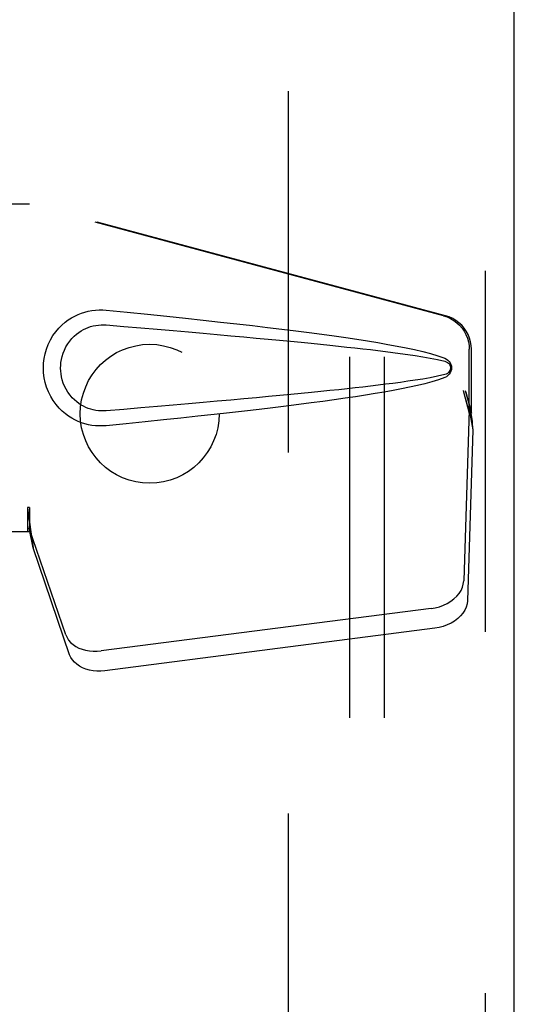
# Model space of a CAD drawing. Header units: inches. Extents: x 0 to 236, y 0 to 153.
# Tile 79 of 95: x 166.65 to 168.43, y 52.9 to 56.44. Entities that reach past the tile are written whole.
import ezdxf

# ---------------------------------------------------------------- set-up
doc = ezdxf.new("R2010")
doc.units = ezdxf.units.IN
doc.header["$LTSCALE"] = 12.986111
doc.header["$MEASUREMENT"] = 0
doc.linetypes.add('HIDDEN', pattern=[0.2, 0.1, -0.1])
for name, color, linetype in [('DEFAULT_2', 8, 'HIDDEN'), ('MAIN_DOOR_ASSEMBLY', 7, 'CONTINUOUS'), ('SUBPANELS', 7, 'CONTINUOUS')]:
    doc.layers.add(name, color=color, linetype=linetype)

msp = doc.modelspace()

# ---------------------------------------------------------------- linework, layer by layer
at = {"layer": 'DEFAULT_2', "color": 8, "linetype": 'HIDDEN'}
msp.add_line((167.6133, 18.5266), (167.6133, 91.5265), dxfattribs=at)
at = {"layer": 'MAIN_DOOR_ASSEMBLY', "color": 8, "linetype": 'HIDDEN'}
for p, q in [((168.3218, 17.8805), (168.3218, 92.1725)), ((166.3603, 55.7815), (166.6813, 55.7815)), ((168.171, 55.3792), (166.6736, 55.7815)), ((168.1787, 55.3792), (166.6813, 55.7815)), ((168.2634, 55.0287), (168.2634, 55.2584)), ((168.2711, 55.0287), (168.2711, 55.2584)), ((168.2416, 55.1103), (168.2634, 55.0287)), ((168.2493, 55.1103), (168.2711, 55.0287)), ((168.2627, 55.0401), (168.2435, 54.425)), ((168.2627, 55.0401), (168.2762, 54.9691)), ((168.265, 55.0562), (168.2737, 55)), ((168.2711, 55.0287), (168.2634, 55.0287)), ((168.2762, 54.9691), (168.2571, 54.354)), ((168.2737, 55), (168.2746, 54.9892)), ((168.2746, 54.9892), (168.2755, 54.9788)), ((168.2755, 54.9788), (168.2762, 54.9691)), ((166.6813, 54.689), (166.6736, 54.689)), ((166.6736, 54.689), (166.6736, 54.6015)), ((166.6813, 54.689), (166.6813, 54.6015)), ((166.8118, 54.231), (166.6799, 54.6148)), ((166.6934, 54.5438), (166.6799, 54.6148)), ((166.6813, 54.6015), (166.3603, 54.6015)), ((166.6841, 54.61), (166.6934, 54.5438)), ((166.8253, 54.16), (166.6934, 54.5438)), ((168.126, 54.3259), (166.9386, 54.1734)), ((168.1396, 54.2549), (166.9521, 54.1024))]:
    msp.add_line(p, q, dxfattribs=at)
at = {"layer": 'MAIN_DOOR_ASSEMBLY', "color": 3, "linetype": 'Continuous'}
msp.add_line((168.4258, 17.8805), (168.4258, 92.1725), dxfattribs=at)
at = {"layer": 'MAIN_DOOR_ASSEMBLY', "color": 8, "linetype": 'HIDDEN'}
for points in [[(166.9572, 54.9835), (166.9443, 54.9826), (166.9315, 54.9826), (166.9185, 54.9833), (166.9057, 54.9849), (166.8929, 54.9873), (166.8803, 54.9905), (166.8681, 54.9945), (166.8562, 54.9992), (166.8445, 55.0046), (166.833, 55.0109), (166.8216, 55.0181), (166.8102, 55.0265), (166.7988, 55.0361), (166.7876, 55.0472), (166.7766, 55.0599), (166.7662, 55.074), (166.757, 55.0892), (166.7489, 55.1053), (166.7424, 55.1219), (166.7372, 55.1389), (166.7336, 55.1561), (166.7314, 55.1733), (166.7306, 55.1907), (166.7313, 55.208), (166.7333, 55.2252), (166.7368, 55.2423), (166.7418, 55.2594), (166.7482, 55.276), (166.7561, 55.2922), (166.7652, 55.3075), (166.7755, 55.3217), (166.7865, 55.3346), (166.7977, 55.3458), (166.8091, 55.3556), (166.8205, 55.3641), (166.8321, 55.3715), (166.8437, 55.378), (166.8554, 55.3835), (166.8675, 55.3883), (166.8798, 55.3923), (166.8924, 55.3956), (166.9052, 55.398), (166.9182, 55.3996)], [(166.9182, 55.3996), (166.9312, 55.4004), (166.9442, 55.4004), (166.9572, 55.3995)], [(166.9572, 55.3995), (167.0328, 55.392), (167.1055, 55.3846), (167.1751, 55.3774), (167.242, 55.3703), (167.3061, 55.3634), (167.3677, 55.3566), (167.4266, 55.35), (167.4832, 55.3435), (167.5374, 55.3371), (167.5894, 55.3308), (167.6393, 55.3246), (167.687, 55.3184), (167.7329, 55.3124), (167.7768, 55.3063), (167.8188, 55.3003), (167.8591, 55.2943), (167.8977, 55.2883), (167.9347, 55.2823), (167.97, 55.2762), (168.0038, 55.27), (168.0361, 55.2637), (168.0669, 55.2571), (168.0963, 55.2503), (168.1242, 55.2431), (168.1506, 55.2351), (168.1755, 55.2265)], [(168.171, 55.3792), (168.184, 55.3749), (168.1963, 55.3693), (168.208, 55.3624), (168.2189, 55.3542), (168.2288, 55.3449), (168.2377, 55.3345), (168.2453, 55.3233), (168.2517, 55.3113), (168.2568, 55.2986), (168.2605, 55.2855), (168.2627, 55.2721), (168.2634, 55.2584)], [(168.2711, 55.2584), (168.2703, 55.2721), (168.2681, 55.2855), (168.2645, 55.2986), (168.2594, 55.3113), (168.253, 55.3233), (168.2453, 55.3345), (168.2365, 55.3449), (168.2266, 55.3542), (168.2157, 55.3624), (168.204, 55.3693), (168.1917, 55.3749), (168.1787, 55.3792)], [(166.9572, 55.037), (166.9479, 55.0365), (166.9385, 55.0366), (166.9291, 55.0373), (166.9197, 55.0386), (166.9105, 55.0404), (166.9014, 55.0429), (166.8925, 55.0458), (166.8839, 55.0493), (166.8754, 55.0534), (166.8672, 55.058), (166.8589, 55.0633), (166.8508, 55.0694), (166.8426, 55.0764), (166.8346, 55.0844), (166.8267, 55.0936), (166.8192, 55.1037), (166.8127, 55.1145), (166.807, 55.1257), (166.8024, 55.137), (166.7988, 55.1482), (166.7961, 55.1591), (166.7943, 55.1698), (166.7932, 55.1803), (166.7928, 55.1907), (166.7931, 55.2011), (166.7941, 55.2115), (166.7958, 55.2222), (166.7983, 55.2331), (166.8017, 55.2442), (166.8062, 55.2555), (166.8117, 55.2667), (166.8182, 55.2777), (166.8255, 55.2879), (166.8334, 55.2973), (166.8414, 55.3055), (166.8497, 55.3127), (166.8579, 55.319), (166.8663, 55.3244), (166.8747, 55.3292), (166.8832, 55.3334), (166.8919, 55.337), (166.9009, 55.34), (166.9101, 55.3425), (166.9194, 55.3444), (166.9288, 55.3457), (166.9383, 55.3464), (166.9477, 55.3465), (166.9572, 55.346)], [(166.9572, 55.346), (167.0206, 55.3407), (167.0818, 55.3355), (167.1408, 55.3305), (167.1977, 55.3256), (167.2526, 55.3208), (167.3054, 55.3162), (167.3562, 55.3117), (167.405, 55.3073), (167.4518, 55.3031), (167.4968, 55.2989), (167.5399, 55.2949), (167.5812, 55.291), (167.6207, 55.2872), (167.6584, 55.2835), (167.6944, 55.28), (167.7287, 55.2765), (167.7614, 55.2731), (167.7928, 55.2699), (167.8229, 55.2666), (167.852, 55.2634), (167.8802, 55.2603), (167.9079, 55.2571), (167.935, 55.2538), (167.9619, 55.2505), (167.9887, 55.2471), (168.0155, 55.2436), (168.0424, 55.2398), (168.0692, 55.2358), (168.096, 55.2316), (168.1227, 55.2269), (168.1492, 55.2216), (168.1756, 55.2157)], [(168.1755, 55.2265), (168.1815, 55.2234), (168.1868, 55.2195), (168.1913, 55.2148), (168.195, 55.2096), (168.1976, 55.2039), (168.1992, 55.198), (168.1997, 55.1917), (168.1993, 55.1854), (168.1977, 55.1794), (168.1951, 55.1737), (168.1915, 55.1684), (168.1869, 55.1636), (168.1816, 55.1597), (168.1754, 55.1565)], [(168.1756, 55.2157), (168.1807, 55.2138), (168.1851, 55.2113), (168.189, 55.2081), (168.192, 55.2044), (168.1943, 55.2003), (168.1956, 55.196), (168.196, 55.1913), (168.1955, 55.1866), (168.1941, 55.1823), (168.1919, 55.1783), (168.1888, 55.1747), (168.185, 55.1716), (168.1806, 55.1691), (168.1756, 55.1673)], [(168.1756, 55.1673), (168.1493, 55.1614), (168.1228, 55.1561), (168.0961, 55.1514), (168.0694, 55.1472), (168.0426, 55.1432), (168.0159, 55.1395), (167.9891, 55.1359), (167.9624, 55.1325), (167.9355, 55.1292), (167.9084, 55.126), (167.8809, 55.1228), (167.8527, 55.1196), (167.8236, 55.1165), (167.7936, 55.1132), (167.7623, 55.1099), (167.7295, 55.1066), (167.6952, 55.1031), (167.6592, 55.0995), (167.6215, 55.0959), (167.582, 55.0921), (167.5407, 55.0882), (167.4976, 55.0841), (167.4526, 55.08), (167.4057, 55.0757), (167.3568, 55.0714), (167.306, 55.0669), (167.2531, 55.0622), (167.1982, 55.0575), (167.1412, 55.0525), (167.082, 55.0475), (167.0207, 55.0423), (166.9572, 55.037)], [(168.1754, 55.1565), (168.1528, 55.1486), (168.1288, 55.1412), (168.1035, 55.1345), (168.077, 55.1281), (168.0491, 55.122), (168.02, 55.1161), (167.9896, 55.1104), (167.9579, 55.1047), (167.9248, 55.0991), (167.8902, 55.0935), (167.8542, 55.088), (167.8167, 55.0824), (167.7776, 55.0768), (167.7369, 55.0712), (167.6945, 55.0655), (167.6504, 55.0598), (167.6045, 55.0541), (167.5566, 55.0482), (167.5069, 55.0423), (167.4551, 55.0362), (167.4011, 55.0301), (167.345, 55.0238), (167.2866, 55.0175), (167.2258, 55.011), (167.1625, 55.0043), (167.0968, 54.9975), (167.0283, 54.9906), (166.9572, 54.9835)], [(168.2416, 55.1103), (168.2469, 55.0907), (168.2523, 55.0715), (168.2577, 55.0526), (168.2631, 55.0342), (168.2684, 55.0167), (168.2737, 55)], [(168.2493, 55.1103), (168.2519, 55.1007), (168.2545, 55.0913), (168.2572, 55.082), (168.2598, 55.073), (168.2624, 55.0644), (168.265, 55.0562)], [(168.265, 55.0562), (168.2646, 55.0534), (168.2643, 55.0506), (168.2639, 55.0479), (168.2635, 55.0452), (168.2631, 55.0426), (168.2627, 55.0401)], [(166.6736, 54.689), (166.6761, 54.6688), (166.6787, 54.6487), (166.6814, 54.6291), (166.6841, 54.61)], [(166.6813, 54.689), (166.6811, 54.6787), (166.6808, 54.6488)], [(166.6808, 54.6488), (166.6807, 54.6394), (166.6805, 54.6305)], [(166.688, 54.582), (166.6865, 54.5929), (166.6844, 54.6103), (166.6827, 54.6263), (166.6816, 54.6408), (166.681, 54.6536), (166.6809, 54.6612)], [(166.6805, 54.6305), (166.6803, 54.625), (166.6802, 54.6224), (166.6801, 54.6198), (166.68, 54.6173), (166.6799, 54.6148)], [(168.126, 54.3259), (168.1415, 54.3286), (168.1564, 54.3326), (168.1708, 54.338), (168.1845, 54.3445), (168.1971, 54.3521), (168.2085, 54.3607), (168.2186, 54.3702), (168.2271, 54.3804), (168.2339, 54.3912), (168.239, 54.4023), (168.2422, 54.4135), (168.2435, 54.425)], [(168.2571, 54.354), (168.2558, 54.3425), (168.2526, 54.3312), (168.2475, 54.3201), (168.2406, 54.3094), (168.2321, 54.2992), (168.2221, 54.2897), (168.2106, 54.2811), (168.198, 54.2734), (168.1844, 54.2669), (168.1699, 54.2616), (168.1551, 54.2576), (168.1396, 54.2549)], [(166.8118, 54.231), (166.816, 54.2213), (166.8217, 54.2123), (166.8289, 54.204), (166.8374, 54.1964), (166.8472, 54.1897), (166.8582, 54.184), (166.8701, 54.1793), (166.8828, 54.1758), (166.8962, 54.1734), (166.9101, 54.1722), (166.9242, 54.1722), (166.9386, 54.1734)], [(166.9521, 54.1024), (166.9378, 54.1012), (166.9237, 54.1012), (166.9098, 54.1023), (166.8964, 54.1047), (166.8836, 54.1083), (166.8717, 54.1129), (166.8608, 54.1187), (166.851, 54.1253), (166.8424, 54.1329), (166.8352, 54.1413), (166.8295, 54.1503), (166.8253, 54.16)]]:
    msp.add_lwpolyline(points, dxfattribs=at)
at = {"layer": 'SUBPANELS', "color": 8, "linetype": 'HIDDEN'}
for p, q in [((167.8321, 88.9953), (167.8321, 21.0578)), ((167.9571, 88.9953), (167.9571, 21.0578))]:
    msp.add_line(p, q, dxfattribs=at)
msp.add_circle((167.1133, 55.0265), 0.25, dxfattribs=at)

doc.saveas('drawing.dxf')
